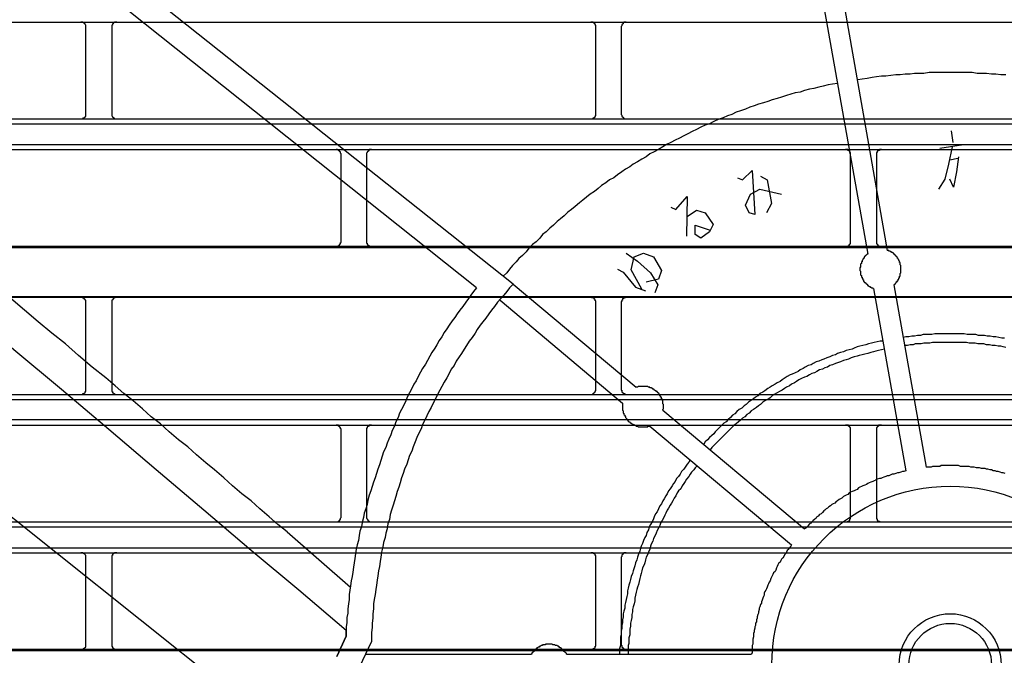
# Model space of a CAD drawing. Header units: millimetres. Extents: x 50532 to 99257, y 49161 to 61325.
# Tile 125 of 256: x 76365 to 76400, y 51615 to 51637. Entities that reach past the tile are written whole.
import ezdxf

# ---------------------------------------------------------------- set-up
doc = ezdxf.new("R2010")
doc.units = ezdxf.units.MM
doc.layers.add('AQUAREA', color=7, linetype='Continuous')

# ---------------------------------------------------------------- blocks, each defined once
blk = doc.blocks.new('SPLIT')
at = {"layer": 'AQUAREA'}
for points in [[(24542.805, -1262.612), (24538.185, -1258.692), (24533.565, -1254.842), (24528.945, -1250.922), (24524.325, -1247.002), (24519.705, -1243.082), (24515.085, -1239.162), (24510.465, -1235.312), (24505.845, -1231.392), (24501.225, -1227.472), (24496.605, -1223.622), (24491.915, -1219.702), (24487.295, -1215.852), (24482.675, -1212.002), (24477.985, -1208.082), (24473.365, -1204.232), (24468.745, -1200.382), (24464.055, -1196.532), (24459.435, -1192.612), (24454.745, -1188.762), (24450.055, -1184.912)], [(24587.535, -1192.122), (24593.555, -1226.002)], [(24589.635, -1192.612), (24595.445, -1225.652)], [(24440.675, -1196.042), (24539.165, -1274.652)], [(24555.475, -1229.292), (24517.045, -1198.702)], [(24559.045, -1228.942), (24521.175, -1198.842)], [(24308.585, -1203.462), (24877.685, -1203.462)], [(24517.465, -1203.952), (24517.465, -1203.952), (24517.465, -1203.882), (24517.465, -1203.812), (24517.465, -1203.742), (24517.395, -1203.672), (24517.395, -1203.602), (24517.325, -1203.602), (24517.325, -1203.532), (24517.255, -1203.532), (24517.185, -1203.462), (24517.115, -1203.462), (24517.045, -1203.462), (24516.975, -1203.462)], [(24517.465, -1212.352), (24517.465, -1203.952)], [(24520.475, -1203.462), (24520.475, -1203.462), (24520.405, -1203.462), (24520.335, -1203.462), (24520.265, -1203.462), (24520.195, -1203.532), (24520.125, -1203.532), (24520.125, -1203.602), (24520.055, -1203.602), (24520.055, -1203.672), (24520.055, -1203.742), (24519.985, -1203.742), (24519.985, -1203.812), (24519.985, -1203.882), (24519.985, -1203.952)], [(24519.985, -1203.952), (24519.985, -1212.352)], [(24567.095, -1203.952), (24567.095, -1203.952), (24567.095, -1203.882), (24567.095, -1203.812), (24567.095, -1203.742), (24567.025, -1203.742), (24567.025, -1203.672), (24567.025, -1203.602), (24566.955, -1203.602), (24566.955, -1203.532), (24566.885, -1203.532), (24566.815, -1203.532), (24566.815, -1203.462), (24566.745, -1203.462), (24566.675, -1203.462), (24566.605, -1203.462)], [(24567.095, -1212.352), (24567.095, -1203.952)], [(24570.035, -1203.462), (24570.035, -1203.462), (24569.965, -1203.462), (24569.895, -1203.462), (24569.825, -1203.462), (24569.825, -1203.532), (24569.755, -1203.532), (24569.755, -1203.602), (24569.685, -1203.602), (24569.685, -1203.672), (24569.615, -1203.672), (24569.615, -1203.742), (24569.615, -1203.812), (24569.545, -1203.882), (24569.545, -1203.952)], [(24569.545, -1203.952), (24569.545, -1212.352)], [(24606.995, -1208.572), (24606.505, -1208.572), (24606.015, -1208.502), (24605.595, -1208.502), (24605.105, -1208.432), (24604.615, -1208.432), (24604.195, -1208.432), (24603.705, -1208.362), (24603.215, -1208.362), (24602.795, -1208.362), (24602.305, -1208.362), (24601.815, -1208.362), (24601.395, -1208.362), (24600.905, -1208.362), (24600.415, -1208.362), (24599.995, -1208.362), (24599.505, -1208.362), (24599.015, -1208.432), (24598.595, -1208.432), (24598.105, -1208.432), (24597.685, -1208.502), (24597.195, -1208.502), (24596.705, -1208.572), (24596.285, -1208.572), (24595.795, -1208.642), (24595.305, -1208.712), (24594.885, -1208.712), (24594.395, -1208.782), (24593.975, -1208.852), (24593.485, -1208.922), (24592.995, -1208.992), (24592.575, -1209.062)], [(24590.615, -1209.412), (24590.125, -1209.482), (24589.705, -1209.552), (24589.215, -1209.692), (24588.795, -1209.762), (24588.305, -1209.902), (24587.885, -1209.972), (24587.395, -1210.112), (24586.975, -1210.252), (24586.485, -1210.322), (24586.065, -1210.462), (24585.645, -1210.602), (24585.155, -1210.742), (24584.735, -1210.882), (24584.245, -1211.022), (24583.825, -1211.162), (24583.405, -1211.302), (24582.915, -1211.442), (24582.495, -1211.582), (24582.075, -1211.722), (24581.655, -1211.932), (24581.165, -1212.072), (24580.745, -1212.212), (24580.325, -1212.422), (24579.905, -1212.562), (24579.485, -1212.772), (24578.995, -1212.912), (24578.575, -1213.122), (24578.155, -1213.332), (24577.735, -1213.472), (24577.315, -1213.682), (24576.895, -1213.892), (24576.475, -1214.102), (24576.055, -1214.312), (24575.635, -1214.522), (24575.215, -1214.732), (24574.795, -1214.942), (24574.375, -1215.152), (24573.955, -1215.362), (24573.605, -1215.572), (24573.185, -1215.852), (24572.765, -1216.062), (24572.345, -1216.272), (24571.995, -1216.552), (24571.575, -1216.762), (24571.155, -1217.042), (24570.735, -1217.252), (24570.385, -1217.532), (24569.965, -1217.742), (24569.615, -1218.022), (24569.195, -1218.302), (24568.845, -1218.582), (24568.425, -1218.792), (24568.075, -1219.072), (24567.655, -1219.352), (24567.305, -1219.632), (24566.955, -1219.912), (24566.535, -1220.192), (24566.185, -1220.472), (24565.835, -1220.752), (24565.485, -1221.032), (24565.065, -1221.382), (24564.715, -1221.662), (24564.365, -1221.942), (24564.015, -1222.292), (24563.665, -1222.572), (24563.315, -1222.852), (24562.965, -1223.202), (24562.615, -1223.482), (24562.265, -1223.832), (24561.915, -1224.112), (24561.635, -1224.462), (24561.285, -1224.812), (24560.935, -1225.092), (24560.585, -1225.442), (24560.305, -1225.792), (24559.955, -1226.142), (24559.605, -1226.422), (24559.325, -1226.772), (24558.975, -1227.122), (24558.695, -1227.472), (24558.415, -1227.822), (24558.065, -1228.172)], [(24516.975, -1212.842), (24516.975, -1212.842), (24517.045, -1212.842), (24517.115, -1212.842), (24517.185, -1212.842), (24517.255, -1212.772), (24517.325, -1212.772), (24517.325, -1212.702), (24517.395, -1212.702), (24517.395, -1212.632), (24517.465, -1212.632), (24517.465, -1212.562), (24517.465, -1212.492), (24517.465, -1212.422), (24517.465, -1212.352)], [(24519.985, -1212.352), (24519.985, -1212.352), (24519.985, -1212.422), (24519.985, -1212.492), (24519.985, -1212.562), (24520.055, -1212.632), (24520.055, -1212.702), (24520.125, -1212.702), (24520.125, -1212.772), (24520.195, -1212.772), (24520.265, -1212.842), (24520.335, -1212.842), (24520.405, -1212.842), (24520.475, -1212.842)], [(24566.605, -1212.842), (24566.605, -1212.842), (24566.675, -1212.842), (24566.745, -1212.842), (24566.815, -1212.842), (24566.815, -1212.772), (24566.885, -1212.772), (24566.955, -1212.772), (24566.955, -1212.702), (24567.025, -1212.702), (24567.025, -1212.632), (24567.025, -1212.562), (24567.095, -1212.562), (24567.095, -1212.492), (24567.095, -1212.422), (24567.095, -1212.352)], [(24569.545, -1212.352), (24569.545, -1212.352), (24569.545, -1212.422), (24569.615, -1212.492), (24569.615, -1212.562), (24569.615, -1212.632), (24569.685, -1212.632), (24569.685, -1212.702), (24569.755, -1212.702), (24569.755, -1212.772), (24569.825, -1212.772), (24569.825, -1212.842), (24569.895, -1212.842), (24569.965, -1212.842), (24570.035, -1212.842)], [(24308.585, -1212.842), (24877.685, -1212.842)], [(24308.585, -1213.332), (24877.685, -1213.332)], [(24601.675, -1214.032), (24601.815, -1215.152)], [(24308.585, -1215.362), (24877.685, -1215.362)], [(24600.555, -1215.712), (24602.865, -1215.362)], [(24601.745, -1215.572), (24601.395, -1217.252)], [(24308.585, -1215.852), (24877.685, -1215.852)], [(24519.425, -1238.042), (24518.095, -1236.992), (24516.765, -1235.872), (24515.505, -1234.752), (24514.175, -1233.702), (24512.845, -1232.582), (24511.515, -1231.462), (24510.185, -1230.342), (24508.855, -1229.292), (24507.525, -1228.172), (24506.265, -1227.052), (24504.935, -1226.002), (24503.605, -1224.882), (24502.275, -1223.762), (24500.945, -1222.712), (24499.615, -1221.592), (24498.285, -1220.472), (24496.955, -1219.422), (24495.625, -1218.302), (24494.295, -1217.182), (24493.035, -1216.132)], [(24542.315, -1216.342), (24542.315, -1216.342), (24542.315, -1216.272), (24542.245, -1216.202), (24542.245, -1216.132), (24542.245, -1216.062), (24542.175, -1216.062), (24542.175, -1215.992), (24542.105, -1215.992), (24542.105, -1215.922), (24542.035, -1215.922), (24541.965, -1215.852), (24541.895, -1215.852), (24541.825, -1215.852)], [(24542.315, -1224.742), (24542.315, -1216.342)], [(24545.255, -1215.852), (24545.255, -1215.852), (24545.185, -1215.852), (24545.115, -1215.852), (24545.045, -1215.852), (24545.045, -1215.922), (24544.975, -1215.922), (24544.975, -1215.992), (24544.905, -1215.992), (24544.905, -1216.062), (24544.835, -1216.062), (24544.835, -1216.132), (24544.765, -1216.202), (24544.765, -1216.272), (24544.765, -1216.342)], [(24544.765, -1216.342), (24544.765, -1224.742)], [(24591.875, -1216.342), (24591.875, -1216.342), (24591.875, -1216.272), (24591.875, -1216.202), (24591.875, -1216.132), (24591.805, -1216.132), (24591.805, -1216.062), (24591.805, -1215.992), (24591.735, -1215.992), (24591.735, -1215.922), (24591.665, -1215.922), (24591.595, -1215.922), (24591.595, -1215.852), (24591.525, -1215.852), (24591.455, -1215.852), (24591.385, -1215.852)], [(24591.875, -1224.742), (24591.875, -1216.342)], [(24594.885, -1215.852), (24594.885, -1215.852), (24594.815, -1215.852), (24594.745, -1215.852), (24594.675, -1215.852), (24594.675, -1215.922), (24594.605, -1215.922), (24594.535, -1215.922), (24594.535, -1215.992), (24594.465, -1215.992), (24594.465, -1216.062), (24594.465, -1216.132), (24594.395, -1216.132), (24594.395, -1216.202), (24594.395, -1216.272), (24594.395, -1216.342)], [(24594.395, -1216.342), (24594.395, -1224.742)], [(24602.375, -1216.552), (24602.165, -1218.022)], [(24601.395, -1217.252), (24601.045, -1218.722)], [(24601.535, -1216.832), (24602.305, -1216.692)], [(24580.885, -1218.582), (24581.375, -1218.792), (24582.285, -1217.882), (24582.565, -1222.152), (24582.005, -1222.012), (24581.655, -1221.242), (24582.145, -1220.192), (24583.055, -1219.702), (24585.155, -1220.192)], [(24583.125, -1218.442), (24583.755, -1218.792), (24584.175, -1221.102), (24583.685, -1222.012)], [(24602.165, -1218.022), (24601.885, -1219.492)], [(24601.045, -1218.722), (24600.415, -1219.702)], [(24601.885, -1219.492), (24601.535, -1218.722)], [(24574.375, -1221.452), (24574.865, -1221.662), (24575.985, -1220.402), (24575.915, -1224.252)], [(24575.985, -1222.362), (24576.895, -1221.732), (24577.735, -1222.012), (24578.505, -1223.132), (24578.155, -1223.832), (24577.315, -1224.462), (24576.755, -1224.112), (24576.755, -1223.202), (24578.225, -1223.692)], [(24308.585, -1225.232), (24877.685, -1225.232)], [(24541.825, -1225.232), (24541.825, -1225.232), (24541.895, -1225.232), (24541.965, -1225.232), (24542.035, -1225.232), (24542.035, -1225.162), (24542.105, -1225.162), (24542.175, -1225.092), (24542.175, -1225.022), (24542.245, -1225.022), (24542.245, -1224.952), (24542.245, -1224.882), (24542.315, -1224.882), (24542.315, -1224.812), (24542.315, -1224.742)], [(24544.765, -1224.742), (24544.765, -1224.812), (24544.765, -1224.882), (24544.765, -1224.952), (24544.835, -1224.952), (24544.835, -1225.022), (24544.835, -1225.092), (24544.905, -1225.092), (24544.905, -1225.162), (24544.975, -1225.162), (24545.045, -1225.162), (24545.045, -1225.232), (24545.115, -1225.232), (24545.185, -1225.232), (24545.255, -1225.232)], [(24591.385, -1225.232), (24591.385, -1225.232), (24591.455, -1225.232), (24591.525, -1225.232), (24591.595, -1225.232), (24591.665, -1225.232), (24591.665, -1225.162), (24591.735, -1225.162), (24591.735, -1225.092), (24591.805, -1225.092), (24591.805, -1225.022), (24591.875, -1225.022), (24591.875, -1224.952), (24591.875, -1224.882), (24591.875, -1224.812), (24591.875, -1224.742)], [(24594.395, -1224.742), (24594.395, -1224.812), (24594.395, -1224.882), (24594.395, -1224.952), (24594.395, -1225.022), (24594.465, -1225.022), (24594.465, -1225.092), (24594.535, -1225.092), (24594.535, -1225.162), (24594.605, -1225.162), (24594.605, -1225.232), (24594.675, -1225.232), (24594.745, -1225.232), (24594.815, -1225.232), (24594.885, -1225.232)], [(24308.585, -1225.372), (24877.685, -1225.372)], [(24570.035, -1225.932), (24571.155, -1226.702), (24572.415, -1227.822), (24573.115, -1229.012), (24572.835, -1229.782)], [(24571.575, -1229.432), (24570.525, -1227.542), (24570.805, -1226.282), (24571.715, -1225.932), (24572.695, -1226.282), (24573.465, -1227.612), (24573.185, -1228.452), (24571.995, -1228.732)], [(24593.555, -1226.002), (24593.485, -1226.002), (24593.415, -1226.072), (24593.345, -1226.142), (24593.275, -1226.212), (24593.275, -1226.282), (24593.205, -1226.282), (24593.205, -1226.352), (24593.135, -1226.422), (24593.065, -1226.492), (24593.065, -1226.562), (24592.995, -1226.632), (24592.995, -1226.702), (24592.995, -1226.772), (24592.925, -1226.772), (24592.925, -1226.842), (24592.925, -1226.912), (24592.855, -1226.982), (24592.855, -1227.052), (24592.855, -1227.122), (24592.855, -1227.192), (24592.855, -1227.262), (24592.785, -1227.332), (24592.785, -1227.402), (24592.785, -1227.472), (24592.785, -1227.542), (24592.785, -1227.612), (24592.855, -1227.682), (24592.855, -1227.752), (24592.855, -1227.822), (24592.855, -1227.892), (24592.855, -1227.962), (24592.855, -1228.032), (24592.925, -1228.102), (24592.925, -1228.172), (24592.925, -1228.242), (24592.995, -1228.242), (24592.995, -1228.312), (24592.995, -1228.382), (24593.065, -1228.382), (24593.065, -1228.452), (24593.065, -1228.522), (24593.135, -1228.522), (24593.135, -1228.592), (24593.135, -1228.662), (24593.205, -1228.662), (24593.205, -1228.732), (24593.275, -1228.732), (24593.275, -1228.802), (24593.345, -1228.802), (24593.345, -1228.872), (24593.415, -1228.872), (24593.415, -1228.942), (24593.485, -1228.942), (24593.485, -1229.012), (24593.555, -1229.012), (24593.555, -1229.082), (24593.625, -1229.082), (24593.695, -1229.152), (24593.765, -1229.152), (24593.765, -1229.222), (24593.835, -1229.222), (24593.905, -1229.292), (24593.975, -1229.292), (24594.045, -1229.292), (24594.045, -1229.362), (24594.115, -1229.362)], [(24596.075, -1229.012), (24596.145, -1229.012), (24596.145, -1228.942), (24596.215, -1228.942), (24596.215, -1228.872), (24596.285, -1228.872), (24596.285, -1228.802), (24596.355, -1228.732), (24596.355, -1228.662), (24596.425, -1228.662), (24596.425, -1228.592), (24596.495, -1228.592), (24596.495, -1228.522), (24596.495, -1228.452), (24596.565, -1228.452), (24596.565, -1228.382), (24596.565, -1228.312), (24596.635, -1228.312), (24596.635, -1228.242), (24596.635, -1228.172), (24596.705, -1228.172), (24596.705, -1228.102), (24596.705, -1228.032), (24596.705, -1227.962), (24596.705, -1227.892), (24596.775, -1227.822), (24596.775, -1227.752), (24596.775, -1227.682), (24596.775, -1227.612), (24596.775, -1227.542), (24596.775, -1227.472), (24596.775, -1227.402), (24596.775, -1227.332), (24596.775, -1227.262), (24596.775, -1227.192), (24596.775, -1227.122), (24596.705, -1227.052), (24596.705, -1226.982), (24596.705, -1226.912), (24596.705, -1226.842), (24596.635, -1226.842), (24596.635, -1226.772), (24596.635, -1226.702), (24596.565, -1226.632), (24596.565, -1226.562), (24596.495, -1226.492), (24596.495, -1226.422), (24596.425, -1226.422), (24596.425, -1226.352), (24596.355, -1226.282), (24596.355, -1226.212), (24596.285, -1226.212), (24596.285, -1226.142), (24596.215, -1226.142), (24596.215, -1226.072), (24596.145, -1226.072), (24596.145, -1226.002), (24596.075, -1226.002), (24596.075, -1225.932), (24596.005, -1225.932), (24595.935, -1225.862), (24595.865, -1225.862), (24595.865, -1225.792), (24595.795, -1225.792), (24595.725, -1225.722), (24595.655, -1225.722), (24595.585, -1225.722), (24595.585, -1225.652), (24595.515, -1225.652), (24595.445, -1225.652)], [(24569.195, -1227.472), (24569.755, -1227.752), (24570.945, -1229.222), (24571.925, -1229.572)], [(24559.045, -1228.942), (24558.695, -1229.292), (24558.415, -1229.642), (24558.135, -1229.992), (24557.855, -1230.342), (24557.505, -1230.692), (24557.225, -1231.112), (24556.945, -1231.462), (24556.665, -1231.812), (24556.385, -1232.232), (24556.105, -1232.582), (24555.825, -1232.932), (24555.545, -1233.352), (24555.335, -1233.702), (24555.055, -1234.122), (24554.775, -1234.472), (24554.495, -1234.892), (24554.285, -1235.242), (24554.005, -1235.662), (24553.795, -1236.012), (24553.515, -1236.432), (24553.305, -1236.852), (24553.025, -1237.202), (24552.815, -1237.622), (24552.605, -1238.042), (24552.325, -1238.462), (24552.115, -1238.882), (24551.905, -1239.232), (24551.695, -1239.652), (24551.485, -1240.072), (24551.275, -1240.492), (24551.065, -1240.912), (24550.855, -1241.332), (24550.645, -1241.752), (24550.435, -1242.172), (24550.225, -1242.592), (24550.085, -1243.012), (24549.875, -1243.432), (24549.665, -1243.852), (24549.525, -1244.272), (24549.315, -1244.762), (24549.175, -1245.182), (24548.965, -1245.602), (24548.825, -1246.022), (24548.685, -1246.442), (24548.475, -1246.932), (24548.335, -1247.352), (24548.195, -1247.772), (24548.055, -1248.262), (24547.915, -1248.682), (24547.775, -1249.102), (24547.635, -1249.592), (24547.495, -1250.012), (24547.355, -1250.432), (24547.215, -1250.922), (24547.075, -1251.342), (24547.005, -1251.832), (24546.865, -1252.252), (24546.795, -1252.742), (24546.655, -1253.162), (24546.585, -1253.582), (24546.445, -1254.072), (24546.375, -1254.492), (24546.235, -1254.982), (24546.165, -1255.472), (24546.095, -1255.892), (24546.025, -1256.382), (24545.955, -1256.802), (24545.885, -1257.292), (24545.815, -1257.712), (24545.745, -1258.202), (24545.675, -1258.622), (24545.605, -1259.112), (24545.535, -1259.602), (24545.465, -1260.022), (24545.465, -1260.512), (24545.395, -1261.002), (24545.395, -1261.422), (24545.325, -1261.912), (24545.325, -1262.332), (24545.255, -1262.822), (24545.255, -1263.312), (24545.255, -1263.732)], [(24559.045, -1228.942), (24571.015, -1238.952)], [(24596.075, -1229.012), (24599.225, -1246.722)], [(24555.475, -1229.292), (24555.195, -1229.642), (24554.915, -1229.992), (24554.705, -1230.342), (24554.425, -1230.692), (24554.145, -1231.112), (24553.865, -1231.462), (24553.585, -1231.812), (24553.375, -1232.162), (24553.095, -1232.512), (24552.815, -1232.932), (24552.605, -1233.282), (24552.325, -1233.632), (24552.115, -1234.052), (24551.835, -1234.402), (24551.625, -1234.822), (24551.415, -1235.172), (24551.135, -1235.592), (24550.925, -1235.942), (24550.715, -1236.362), (24550.505, -1236.712), (24550.225, -1237.132), (24550.015, -1237.482), (24549.805, -1237.902), (24549.595, -1238.322), (24549.385, -1238.672), (24549.175, -1239.092), (24548.965, -1239.512), (24548.755, -1239.862), (24548.615, -1240.282), (24548.405, -1240.702), (24548.195, -1241.122), (24547.985, -1241.472), (24547.845, -1241.892), (24547.635, -1242.312), (24547.495, -1242.732), (24547.285, -1243.152), (24547.145, -1243.572), (24546.935, -1243.992), (24546.795, -1244.412), (24546.655, -1244.832), (24546.445, -1245.252), (24546.305, -1245.672), (24546.165, -1246.092), (24546.025, -1246.512), (24545.885, -1246.932), (24545.745, -1247.352), (24545.605, -1247.772), (24545.465, -1248.192), (24545.325, -1248.612), (24545.185, -1249.032), (24545.045, -1249.452), (24544.905, -1249.942), (24544.835, -1250.362), (24544.695, -1250.782), (24544.555, -1251.202), (24544.485, -1251.622), (24544.345, -1252.112), (24544.275, -1252.532), (24544.135, -1252.952), (24544.065, -1253.372), (24543.995, -1253.862), (24543.855, -1254.282), (24543.785, -1254.702), (24543.715, -1255.122), (24543.645, -1255.612), (24543.575, -1256.032), (24543.505, -1256.452), (24543.435, -1256.942), (24543.365, -1257.362), (24543.295, -1257.782), (24543.225, -1258.272), (24543.155, -1258.692), (24543.085, -1259.112), (24543.085, -1259.602), (24543.015, -1260.022), (24542.945, -1260.512), (24542.945, -1260.932), (24542.875, -1261.352), (24542.875, -1261.842), (24542.805, -1262.262), (24542.805, -1262.752), (24542.805, -1263.172)], [(24594.115, -1229.362), (24597.265, -1247.072)], [(24308.585, -1230.132), (24877.685, -1230.132)], [(24308.585, -1230.202), (24877.685, -1230.202)], [(24517.465, -1230.692), (24517.465, -1230.692), (24517.465, -1230.622), (24517.465, -1230.552), (24517.465, -1230.482), (24517.395, -1230.482), (24517.395, -1230.412), (24517.325, -1230.412), (24517.325, -1230.342), (24517.255, -1230.342), (24517.255, -1230.272), (24517.185, -1230.272), (24517.115, -1230.272), (24517.115, -1230.202), (24517.045, -1230.202), (24516.975, -1230.202)], [(24517.465, -1239.162), (24517.465, -1230.692)], [(24520.475, -1230.202), (24520.475, -1230.202), (24520.405, -1230.202), (24520.335, -1230.202), (24520.335, -1230.272), (24520.265, -1230.272), (24520.195, -1230.272), (24520.195, -1230.342), (24520.125, -1230.342), (24520.125, -1230.412), (24520.055, -1230.412), (24520.055, -1230.482), (24519.985, -1230.482), (24519.985, -1230.552), (24519.985, -1230.622), (24519.985, -1230.692)], [(24519.985, -1230.692), (24519.985, -1239.162)], [(24557.785, -1230.482), (24569.685, -1240.492)], [(24567.095, -1230.692), (24567.095, -1230.692), (24567.095, -1230.622), (24567.095, -1230.552), (24567.025, -1230.552), (24567.025, -1230.482), (24567.025, -1230.412), (24566.955, -1230.412), (24566.955, -1230.342), (24566.885, -1230.342), (24566.885, -1230.272), (24566.815, -1230.272), (24566.745, -1230.272), (24566.675, -1230.272), (24566.675, -1230.202), (24566.605, -1230.202)], [(24567.095, -1239.162), (24567.095, -1230.692)], [(24570.035, -1230.202), (24570.035, -1230.202), (24569.965, -1230.202), (24569.965, -1230.272), (24569.895, -1230.272), (24569.825, -1230.272), (24569.825, -1230.342), (24569.755, -1230.342), (24569.685, -1230.342), (24569.685, -1230.412), (24569.685, -1230.482), (24569.615, -1230.482), (24569.615, -1230.552), (24569.615, -1230.622), (24569.545, -1230.622), (24569.545, -1230.692)], [(24569.545, -1230.692), (24569.545, -1239.162)], [(24606.855, -1234.192), (24606.575, -1234.192), (24606.295, -1234.122), (24606.015, -1234.052), (24605.735, -1234.052), (24605.455, -1233.982), (24605.175, -1233.982), (24604.895, -1233.912), (24604.615, -1233.912), (24604.335, -1233.912), (24604.055, -1233.842), (24603.775, -1233.842), (24603.495, -1233.842), (24603.215, -1233.842), (24602.935, -1233.772), (24602.655, -1233.772), (24602.375, -1233.772), (24602.095, -1233.772), (24601.815, -1233.772), (24601.535, -1233.772), (24601.185, -1233.772), (24600.905, -1233.772), (24600.625, -1233.772), (24600.345, -1233.772), (24600.065, -1233.772), (24599.785, -1233.842), (24599.505, -1233.842), (24599.225, -1233.842), (24598.945, -1233.842), (24598.665, -1233.912), (24598.385, -1233.912), (24598.105, -1233.982), (24597.825, -1233.982), (24597.545, -1234.052), (24597.265, -1234.052), (24596.985, -1234.122)], [(24595.025, -1234.472), (24594.745, -1234.472), (24594.465, -1234.542), (24594.185, -1234.612), (24593.905, -1234.682), (24593.625, -1234.752), (24593.345, -1234.822), (24593.065, -1234.892), (24592.785, -1234.962), (24592.505, -1235.032), (24592.225, -1235.172), (24592.015, -1235.242), (24591.735, -1235.312), (24591.455, -1235.382), (24591.175, -1235.522), (24590.895, -1235.592), (24590.615, -1235.662), (24590.405, -1235.802), (24590.125, -1235.872), (24589.845, -1236.012), (24589.565, -1236.082), (24589.285, -1236.222), (24589.075, -1236.292), (24588.795, -1236.432), (24588.515, -1236.502), (24588.235, -1236.642), (24588.025, -1236.782), (24587.745, -1236.852), (24587.465, -1236.992), (24587.255, -1237.132), (24586.975, -1237.272), (24586.765, -1237.412), (24586.485, -1237.552), (24586.205, -1237.692), (24585.995, -1237.762), (24585.715, -1237.902), (24585.505, -1238.042), (24585.225, -1238.252), (24585.015, -1238.392), (24584.735, -1238.532), (24584.525, -1238.672), (24584.245, -1238.812), (24584.035, -1238.952), (24583.825, -1239.092), (24583.545, -1239.302), (24583.335, -1239.442), (24583.055, -1239.582), (24582.845, -1239.792), (24582.635, -1239.932), (24582.425, -1240.072), (24582.145, -1240.282), (24581.935, -1240.422), (24581.725, -1240.632), (24581.515, -1240.772), (24581.305, -1240.982), (24581.025, -1241.122), (24580.815, -1241.332), (24580.605, -1241.542), (24580.395, -1241.682), (24580.185, -1241.892), (24579.975, -1242.102), (24579.765, -1242.312), (24579.555, -1242.452), (24579.345, -1242.662), (24579.135, -1242.872), (24578.925, -1243.082), (24578.715, -1243.292), (24578.575, -1243.502), (24578.365, -1243.642), (24578.155, -1243.852), (24577.945, -1244.062), (24577.735, -1244.272), (24577.595, -1244.482)], [(24606.995, -1235.102), (24606.715, -1235.032), (24606.505, -1234.962), (24606.225, -1234.962), (24605.945, -1234.892), (24605.665, -1234.892), (24605.385, -1234.822), (24605.105, -1234.822), (24604.825, -1234.752), (24604.545, -1234.752), (24604.265, -1234.752), (24603.985, -1234.682), (24603.705, -1234.682), (24603.425, -1234.682), (24603.145, -1234.612), (24602.935, -1234.612), (24602.655, -1234.612), (24602.375, -1234.612), (24602.095, -1234.612), (24601.815, -1234.612), (24601.535, -1234.612), (24601.255, -1234.612), (24600.975, -1234.612), (24600.695, -1234.612), (24600.415, -1234.612), (24600.135, -1234.612), (24599.855, -1234.612), (24599.575, -1234.682), (24599.295, -1234.682), (24599.015, -1234.682), (24598.735, -1234.752), (24598.455, -1234.752), (24598.175, -1234.752), (24597.965, -1234.822), (24597.685, -1234.822), (24597.405, -1234.892), (24597.125, -1234.892)], [(24595.165, -1235.242), (24594.885, -1235.312), (24594.605, -1235.382), (24594.325, -1235.452), (24594.115, -1235.522), (24593.835, -1235.592), (24593.555, -1235.662), (24593.275, -1235.732), (24592.995, -1235.802), (24592.715, -1235.872), (24592.505, -1235.942), (24592.225, -1236.012), (24591.945, -1236.082), (24591.665, -1236.222), (24591.455, -1236.292), (24591.175, -1236.362), (24590.895, -1236.502), (24590.615, -1236.572), (24590.405, -1236.642), (24590.125, -1236.782), (24589.845, -1236.852), (24589.635, -1236.992), (24589.355, -1237.062), (24589.145, -1237.202), (24588.865, -1237.272), (24588.585, -1237.412), (24588.375, -1237.552), (24588.095, -1237.622), (24587.885, -1237.762), (24587.605, -1237.902), (24587.395, -1237.972), (24587.115, -1238.112), (24586.835, -1238.252), (24586.625, -1238.392), (24586.415, -1238.532), (24586.135, -1238.672), (24585.925, -1238.812), (24585.645, -1238.952), (24585.435, -1239.092), (24585.225, -1239.232), (24584.945, -1239.372), (24584.735, -1239.512), (24584.455, -1239.652), (24584.245, -1239.792), (24584.035, -1240.002), (24583.825, -1240.142), (24583.545, -1240.282), (24583.335, -1240.422), (24583.125, -1240.632), (24582.915, -1240.772), (24582.705, -1240.912), (24582.425, -1241.122), (24582.215, -1241.262), (24582.005, -1241.472), (24581.795, -1241.612), (24581.585, -1241.822), (24581.375, -1241.962), (24581.165, -1242.172), (24580.955, -1242.312), (24580.745, -1242.522), (24580.535, -1242.662), (24580.325, -1242.872), (24580.115, -1243.082), (24579.975, -1243.222), (24579.765, -1243.432), (24579.555, -1243.642), (24579.345, -1243.852), (24579.135, -1244.062), (24578.995, -1244.202), (24578.785, -1244.412), (24578.575, -1244.622), (24578.365, -1244.832), (24578.225, -1245.042)], [(24537.065, -1253.022), (24536.155, -1252.322), (24535.315, -1251.552), (24534.405, -1250.782), (24533.565, -1250.012), (24532.655, -1249.312), (24531.745, -1248.542), (24530.905, -1247.772), (24529.995, -1247.002), (24529.155, -1246.302), (24528.245, -1245.532), (24527.405, -1244.762), (24526.495, -1244.062), (24525.585, -1243.292), (24524.745, -1242.522), (24523.835, -1241.822), (24522.995, -1241.052), (24522.085, -1240.282), (24521.175, -1239.582), (24520.335, -1238.812), (24519.425, -1238.042)], [(24308.585, -1239.652), (24877.685, -1239.652)], [(24516.975, -1239.652), (24516.975, -1239.652), (24517.045, -1239.652), (24517.115, -1239.652), (24517.185, -1239.652), (24517.185, -1239.582), (24517.255, -1239.582), (24517.325, -1239.582), (24517.325, -1239.512), (24517.395, -1239.512), (24517.395, -1239.442), (24517.395, -1239.372), (24517.465, -1239.372), (24517.465, -1239.302), (24517.465, -1239.232), (24517.465, -1239.162)], [(24519.985, -1239.162), (24519.985, -1239.162), (24519.985, -1239.232), (24519.985, -1239.302), (24519.985, -1239.372), (24520.055, -1239.372), (24520.055, -1239.442), (24520.055, -1239.512), (24520.125, -1239.512), (24520.195, -1239.582), (24520.265, -1239.582), (24520.265, -1239.652), (24520.335, -1239.652), (24520.405, -1239.652), (24520.475, -1239.652)], [(24566.605, -1239.652), (24566.605, -1239.652), (24566.675, -1239.652), (24566.745, -1239.652), (24566.815, -1239.582), (24566.885, -1239.582), (24566.885, -1239.512), (24566.955, -1239.512), (24566.955, -1239.442), (24567.025, -1239.442), (24567.025, -1239.372), (24567.025, -1239.302), (24567.095, -1239.302), (24567.095, -1239.232), (24567.095, -1239.162)], [(24569.545, -1239.162), (24569.545, -1239.162), (24569.545, -1239.232), (24569.615, -1239.232), (24569.615, -1239.302), (24569.615, -1239.372), (24569.615, -1239.442), (24569.685, -1239.442), (24569.685, -1239.512), (24569.755, -1239.512), (24569.755, -1239.582), (24569.825, -1239.582), (24569.895, -1239.582), (24569.895, -1239.652), (24569.965, -1239.652), (24570.035, -1239.652)], [(24573.605, -1241.192), (24573.605, -1241.122), (24573.675, -1241.052), (24573.675, -1240.982), (24573.675, -1240.912), (24573.675, -1240.842), (24573.675, -1240.772), (24573.675, -1240.702), (24573.675, -1240.632), (24573.605, -1240.562), (24573.605, -1240.492), (24573.605, -1240.422), (24573.605, -1240.352), (24573.605, -1240.282), (24573.535, -1240.212), (24573.535, -1240.142), (24573.535, -1240.072), (24573.465, -1240.072), (24573.465, -1240.002), (24573.465, -1239.932), (24573.395, -1239.932), (24573.395, -1239.862), (24573.395, -1239.792), (24573.325, -1239.792), (24573.325, -1239.722), (24573.255, -1239.722), (24573.255, -1239.652), (24573.255, -1239.582), (24573.185, -1239.582), (24573.185, -1239.512), (24573.115, -1239.512), (24573.115, -1239.442), (24573.045, -1239.442), (24573.045, -1239.372), (24572.975, -1239.372), (24572.975, -1239.302), (24572.905, -1239.302), (24572.835, -1239.232), (24572.765, -1239.232), (24572.765, -1239.162), (24572.695, -1239.162), (24572.625, -1239.092), (24572.555, -1239.092), (24572.485, -1239.022), (24572.415, -1239.022), (24572.345, -1239.022), (24572.345, -1238.952), (24572.275, -1238.952), (24572.205, -1238.952), (24572.135, -1238.882), (24572.065, -1238.882), (24571.995, -1238.882), (24571.925, -1238.882), (24571.855, -1238.882), (24571.785, -1238.882), (24571.715, -1238.882), (24571.645, -1238.882), (24571.575, -1238.882), (24571.505, -1238.882), (24571.435, -1238.882), (24571.365, -1238.882), (24571.295, -1238.882), (24571.225, -1238.882), (24571.155, -1238.952), (24571.085, -1238.952), (24571.015, -1238.952)], [(24308.585, -1240.142), (24877.685, -1240.142)], [(24569.685, -1240.492), (24569.685, -1240.562), (24569.685, -1240.632), (24569.685, -1240.702), (24569.685, -1240.772), (24569.685, -1240.842), (24569.685, -1240.912), (24569.685, -1240.982), (24569.685, -1241.052), (24569.685, -1241.122), (24569.685, -1241.192), (24569.755, -1241.262), (24569.755, -1241.332), (24569.755, -1241.402), (24569.755, -1241.472), (24569.825, -1241.472), (24569.825, -1241.542), (24569.825, -1241.612), (24569.895, -1241.682), (24569.895, -1241.752), (24569.965, -1241.822), (24569.965, -1241.892), (24570.035, -1241.962), (24570.105, -1242.032), (24570.105, -1242.102), (24570.175, -1242.102), (24570.175, -1242.172), (24570.245, -1242.242), (24570.315, -1242.312), (24570.385, -1242.312), (24570.385, -1242.382), (24570.455, -1242.382), (24570.455, -1242.452), (24570.525, -1242.452), (24570.595, -1242.522), (24570.665, -1242.522), (24570.665, -1242.592), (24570.735, -1242.592), (24570.805, -1242.592), (24570.805, -1242.662), (24570.875, -1242.662), (24570.945, -1242.662), (24571.015, -1242.732), (24571.085, -1242.732), (24571.155, -1242.732), (24571.225, -1242.802), (24571.295, -1242.802), (24571.365, -1242.802), (24571.435, -1242.802), (24571.505, -1242.802), (24571.575, -1242.802), (24571.645, -1242.802), (24571.715, -1242.802), (24571.785, -1242.802), (24571.855, -1242.802), (24571.925, -1242.802), (24571.995, -1242.802), (24572.065, -1242.802), (24572.135, -1242.802), (24572.135, -1242.732), (24572.205, -1242.732), (24572.275, -1242.732), (24572.345, -1242.732)], [(24573.605, -1241.192), (24587.395, -1252.742)], [(24308.585, -1242.102), (24877.685, -1242.102)], [(24308.585, -1242.662), (24877.685, -1242.662)], [(24542.315, -1243.152), (24542.315, -1243.082), (24542.315, -1243.012), (24542.245, -1243.012), (24542.245, -1242.942), (24542.245, -1242.872), (24542.175, -1242.872), (24542.175, -1242.802), (24542.105, -1242.802), (24542.105, -1242.732), (24542.035, -1242.732), (24542.035, -1242.662), (24541.965, -1242.662), (24541.895, -1242.662), (24541.825, -1242.662)], [(24542.315, -1251.552), (24542.315, -1243.152)], [(24545.255, -1242.662), (24545.255, -1242.662), (24545.185, -1242.662), (24545.115, -1242.662), (24545.045, -1242.662), (24545.045, -1242.732), (24544.975, -1242.732), (24544.905, -1242.732), (24544.905, -1242.802), (24544.835, -1242.802), (24544.835, -1242.872), (24544.835, -1242.942), (24544.765, -1242.942), (24544.765, -1243.012), (24544.765, -1243.082), (24544.765, -1243.152)], [(24544.765, -1243.152), (24544.765, -1251.552)], [(24572.345, -1242.732), (24586.135, -1254.282)], [(24591.875, -1243.152), (24591.875, -1243.082), (24591.875, -1243.012), (24591.875, -1242.942), (24591.875, -1242.872), (24591.805, -1242.872), (24591.805, -1242.802), (24591.735, -1242.802), (24591.735, -1242.732), (24591.665, -1242.732), (24591.665, -1242.662), (24591.595, -1242.662), (24591.525, -1242.662), (24591.455, -1242.662), (24591.385, -1242.662)], [(24591.875, -1251.552), (24591.875, -1243.152)], [(24594.885, -1242.662), (24594.885, -1242.662), (24594.815, -1242.662), (24594.745, -1242.662), (24594.675, -1242.662), (24594.605, -1242.662), (24594.605, -1242.732), (24594.535, -1242.732), (24594.535, -1242.802), (24594.465, -1242.802), (24594.465, -1242.872), (24594.395, -1242.872), (24594.395, -1242.942), (24594.395, -1243.012), (24594.395, -1243.082), (24594.395, -1243.152)], [(24594.395, -1243.152), (24594.395, -1251.552)], [(24576.265, -1246.022), (24576.125, -1246.232), (24575.985, -1246.442), (24575.775, -1246.722), (24575.635, -1246.932), (24575.425, -1247.142), (24575.285, -1247.422), (24575.145, -1247.632), (24574.935, -1247.842), (24574.795, -1248.122), (24574.655, -1248.332), (24574.515, -1248.542), (24574.305, -1248.822), (24574.165, -1249.032), (24574.025, -1249.312), (24573.885, -1249.522), (24573.745, -1249.802), (24573.605, -1250.012), (24573.465, -1250.292), (24573.325, -1250.502), (24573.185, -1250.782), (24573.045, -1251.062), (24572.905, -1251.272), (24572.765, -1251.552), (24572.695, -1251.762), (24572.555, -1252.042), (24572.415, -1252.322), (24572.275, -1252.532), (24572.205, -1252.812), (24572.065, -1253.092), (24571.995, -1253.372), (24571.855, -1253.582), (24571.715, -1253.862), (24571.645, -1254.142), (24571.505, -1254.422), (24571.435, -1254.632), (24571.365, -1254.912), (24571.225, -1255.192), (24571.155, -1255.472), (24571.085, -1255.752), (24570.945, -1256.032), (24570.875, -1256.312), (24570.805, -1256.522), (24570.735, -1256.802), (24570.665, -1257.082), (24570.525, -1257.362), (24570.455, -1257.642), (24570.385, -1257.922), (24570.315, -1258.202), (24570.245, -1258.482), (24570.175, -1258.762), (24570.175, -1259.042), (24570.105, -1259.322), (24570.035, -1259.602), (24569.965, -1259.882), (24569.895, -1260.162), (24569.895, -1260.442), (24569.825, -1260.722), (24569.755, -1261.002), (24569.755, -1261.282), (24569.685, -1261.562), (24569.685, -1261.842), (24569.615, -1262.122), (24569.615, -1262.402), (24569.545, -1262.682), (24569.545, -1262.962), (24569.475, -1263.242), (24569.475, -1263.522), (24569.475, -1263.802), (24569.475, -1264.082), (24569.405, -1264.362), (24569.405, -1264.642), (24569.405, -1264.922)], [(24576.965, -1246.582), (24576.755, -1246.792), (24576.615, -1247.002), (24576.405, -1247.212), (24576.265, -1247.422), (24576.125, -1247.632), (24575.915, -1247.912), (24575.775, -1248.122), (24575.635, -1248.332), (24575.495, -1248.542), (24575.355, -1248.822), (24575.145, -1249.032), (24575.005, -1249.242), (24574.865, -1249.522), (24574.725, -1249.732), (24574.585, -1250.012), (24574.445, -1250.222), (24574.305, -1250.432), (24574.165, -1250.712), (24574.025, -1250.922), (24573.885, -1251.202), (24573.815, -1251.412), (24573.675, -1251.692), (24573.535, -1251.902), (24573.395, -1252.182), (24573.325, -1252.392), (24573.185, -1252.672), (24573.045, -1252.882), (24572.975, -1253.162), (24572.835, -1253.442), (24572.695, -1253.652), (24572.625, -1253.932), (24572.485, -1254.212), (24572.415, -1254.422), (24572.345, -1254.702), (24572.205, -1254.982), (24572.135, -1255.192), (24571.995, -1255.472), (24571.925, -1255.752), (24571.855, -1256.032), (24571.785, -1256.242), (24571.645, -1256.522), (24571.575, -1256.802), (24571.505, -1257.082), (24571.435, -1257.292), (24571.365, -1257.572), (24571.295, -1257.852), (24571.225, -1258.132), (24571.155, -1258.412), (24571.085, -1258.622), (24571.015, -1258.902), (24570.945, -1259.182), (24570.875, -1259.462), (24570.875, -1259.742), (24570.805, -1260.022), (24570.735, -1260.302), (24570.665, -1260.582), (24570.665, -1260.792), (24570.595, -1261.072), (24570.595, -1261.352), (24570.525, -1261.632), (24570.455, -1261.912), (24570.455, -1262.192), (24570.385, -1262.472), (24570.385, -1262.752), (24570.385, -1263.032), (24570.315, -1263.312), (24570.315, -1263.592), (24570.315, -1263.872), (24570.245, -1264.082), (24570.245, -1264.362), (24570.245, -1264.642), (24570.245, -1264.922)], [(24597.265, -1247.072), (24597.055, -1247.142), (24596.915, -1247.142), (24596.775, -1247.212), (24596.565, -1247.282), (24596.425, -1247.282), (24596.285, -1247.352), (24596.075, -1247.422), (24595.935, -1247.422), (24595.795, -1247.492), (24595.585, -1247.562), (24595.445, -1247.562), (24595.305, -1247.632), (24595.095, -1247.702), (24594.955, -1247.772), (24594.815, -1247.842), (24594.675, -1247.842), (24594.465, -1247.912), (24594.325, -1247.982), (24594.185, -1248.052), (24594.045, -1248.122), (24593.835, -1248.192), (24593.695, -1248.262), (24593.555, -1248.332), (24593.415, -1248.402), (24593.275, -1248.472), (24593.065, -1248.542), (24592.925, -1248.612), (24592.785, -1248.682), (24592.645, -1248.752), (24592.505, -1248.892), (24592.365, -1248.962), (24592.225, -1249.032), (24592.015, -1249.102), (24591.875, -1249.172), (24591.735, -1249.242), (24591.595, -1249.382), (24591.455, -1249.452), (24591.315, -1249.522), (24591.175, -1249.592), (24591.035, -1249.732), (24590.895, -1249.802), (24590.755, -1249.872), (24590.615, -1250.012), (24590.475, -1250.082), (24590.335, -1250.222), (24590.195, -1250.292), (24590.055, -1250.362), (24589.915, -1250.502), (24589.775, -1250.572), (24589.635, -1250.712), (24589.495, -1250.782), (24589.355, -1250.922), (24589.285, -1250.992), (24589.145, -1251.132), (24589.005, -1251.272), (24588.865, -1251.342), (24588.725, -1251.482), (24588.585, -1251.552), (24588.515, -1251.692), (24588.375, -1251.832), (24588.235, -1251.902), (24588.095, -1252.042), (24588.025, -1252.182), (24587.885, -1252.252), (24587.745, -1252.392), (24587.675, -1252.532), (24587.535, -1252.672), (24587.395, -1252.742)], [(24606.925, -1247.352), (24606.715, -1247.282), (24606.575, -1247.282), (24606.435, -1247.212), (24606.225, -1247.142), (24606.085, -1247.142), (24605.945, -1247.072), (24605.735, -1247.072), (24605.595, -1247.002), (24605.455, -1247.002), (24605.245, -1246.932), (24605.105, -1246.932), (24604.965, -1246.862), (24604.755, -1246.862), (24604.615, -1246.862), (24604.405, -1246.792), (24604.265, -1246.792), (24604.125, -1246.792), (24603.915, -1246.722), (24603.775, -1246.722), (24603.565, -1246.722), (24603.425, -1246.652), (24603.285, -1246.652), (24603.075, -1246.652), (24602.935, -1246.652), (24602.725, -1246.652), (24602.585, -1246.652), (24602.375, -1246.582), (24602.235, -1246.582), (24602.095, -1246.582), (24601.885, -1246.582), (24601.745, -1246.582), (24601.535, -1246.582), (24601.395, -1246.582), (24601.255, -1246.582), (24601.045, -1246.582), (24600.905, -1246.582), (24600.695, -1246.582), (24600.555, -1246.652), (24600.345, -1246.652), (24600.205, -1246.652), (24600.065, -1246.652), (24599.855, -1246.652), (24599.715, -1246.722), (24599.505, -1246.722), (24599.365, -1246.722), (24599.225, -1246.722)], [(24308.585, -1252.042), (24877.685, -1252.042)], [(24541.825, -1252.042), (24541.825, -1252.042), (24541.895, -1252.042), (24541.965, -1252.042), (24542.035, -1251.972), (24542.105, -1251.972), (24542.105, -1251.902), (24542.175, -1251.902), (24542.175, -1251.832), (24542.245, -1251.832), (24542.245, -1251.762), (24542.245, -1251.692), (24542.315, -1251.622), (24542.315, -1251.552)], [(24544.765, -1251.552), (24544.765, -1251.552), (24544.765, -1251.622), (24544.765, -1251.692), (24544.835, -1251.762), (24544.835, -1251.832), (24544.905, -1251.832), (24544.905, -1251.902), (24544.975, -1251.902), (24544.975, -1251.972), (24545.045, -1251.972), (24545.045, -1252.042), (24545.115, -1252.042), (24545.185, -1252.042), (24545.255, -1252.042)], [(24591.385, -1252.042), (24591.385, -1252.042), (24591.455, -1252.042), (24591.525, -1252.042), (24591.595, -1252.042), (24591.595, -1251.972), (24591.665, -1251.972), (24591.735, -1251.972), (24591.735, -1251.902), (24591.805, -1251.902), (24591.805, -1251.832), (24591.805, -1251.762), (24591.875, -1251.762), (24591.875, -1251.692), (24591.875, -1251.622), (24591.875, -1251.552)], [(24594.395, -1251.552), (24594.395, -1251.552), (24594.395, -1251.622), (24594.395, -1251.692), (24594.395, -1251.762), (24594.465, -1251.762), (24594.465, -1251.832), (24594.465, -1251.902), (24594.535, -1251.902), (24594.535, -1251.972), (24594.605, -1251.972), (24594.675, -1251.972), (24594.675, -1252.042), (24594.745, -1252.042), (24594.815, -1252.042), (24594.885, -1252.042)], [(24308.585, -1252.532), (24877.685, -1252.532)], [(24537.065, -1253.022), (24543.225, -1258.412)], [(24308.585, -1254.562), (24877.685, -1254.562)], [(24586.135, -1254.282), (24586.065, -1254.422), (24585.925, -1254.562), (24585.855, -1254.702), (24585.715, -1254.842), (24585.645, -1254.982), (24585.575, -1255.122), (24585.435, -1255.262), (24585.365, -1255.402), (24585.295, -1255.542), (24585.155, -1255.682), (24585.085, -1255.822), (24585.015, -1255.962), (24584.875, -1256.102), (24584.805, -1256.242), (24584.735, -1256.382), (24584.665, -1256.522), (24584.595, -1256.732), (24584.525, -1256.872), (24584.385, -1257.012), (24584.315, -1257.152), (24584.245, -1257.292), (24584.175, -1257.432), (24584.105, -1257.572), (24584.035, -1257.782), (24583.965, -1257.922), (24583.895, -1258.062), (24583.825, -1258.202), (24583.755, -1258.412), (24583.685, -1258.552), (24583.615, -1258.692), (24583.545, -1258.832), (24583.475, -1258.972), (24583.475, -1259.182), (24583.405, -1259.322), (24583.335, -1259.462), (24583.265, -1259.672), (24583.195, -1259.812), (24583.195, -1259.952), (24583.125, -1260.092), (24583.055, -1260.302), (24582.985, -1260.442), (24582.985, -1260.582), (24582.915, -1260.792), (24582.915, -1260.932), (24582.845, -1261.072), (24582.775, -1261.282), (24582.775, -1261.422), (24582.705, -1261.562), (24582.705, -1261.772), (24582.635, -1261.912), (24582.635, -1262.122), (24582.565, -1262.262), (24582.565, -1262.402), (24582.495, -1262.612), (24582.495, -1262.752), (24582.425, -1262.892), (24582.425, -1263.102), (24582.425, -1263.242), (24582.355, -1263.452), (24582.355, -1263.592), (24582.355, -1263.732), (24582.355, -1263.942), (24582.285, -1264.082), (24582.285, -1264.292), (24582.285, -1264.432), (24582.285, -1264.642), (24582.285, -1264.782), (24582.215, -1264.922)], [(24308.585, -1255.052), (24877.685, -1255.052)], [(24517.465, -1255.542), (24517.465, -1255.542), (24517.465, -1255.472), (24517.465, -1255.402), (24517.465, -1255.332), (24517.395, -1255.262), (24517.395, -1255.192), (24517.325, -1255.192), (24517.325, -1255.122), (24517.255, -1255.122), (24517.185, -1255.052), (24517.115, -1255.052), (24517.045, -1255.052), (24516.975, -1255.052)], [(24517.465, -1263.942), (24517.465, -1255.542)], [(24520.475, -1255.052), (24520.475, -1255.052), (24520.405, -1255.052), (24520.335, -1255.052), (24520.265, -1255.052), (24520.195, -1255.122), (24520.125, -1255.122), (24520.125, -1255.192), (24520.055, -1255.192), (24520.055, -1255.262), (24520.055, -1255.332), (24519.985, -1255.332), (24519.985, -1255.402), (24519.985, -1255.472), (24519.985, -1255.542)], [(24519.985, -1255.542), (24519.985, -1263.942)], [(24567.095, -1255.542), (24567.095, -1255.542), (24567.095, -1255.472), (24567.095, -1255.402), (24567.095, -1255.332), (24567.025, -1255.332), (24567.025, -1255.262), (24567.025, -1255.192), (24566.955, -1255.192), (24566.955, -1255.122), (24566.885, -1255.122), (24566.815, -1255.122), (24566.815, -1255.052), (24566.745, -1255.052), (24566.675, -1255.052), (24566.605, -1255.052)], [(24567.095, -1263.942), (24567.095, -1255.542)], [(24570.035, -1255.052), (24570.035, -1255.052), (24569.965, -1255.052), (24569.895, -1255.052), (24569.825, -1255.052), (24569.825, -1255.122), (24569.755, -1255.122), (24569.755, -1255.192), (24569.685, -1255.192), (24569.685, -1255.262), (24569.615, -1255.262), (24569.615, -1255.332), (24569.615, -1255.402), (24569.545, -1255.472), (24569.545, -1255.542)], [(24569.545, -1255.542), (24569.545, -1263.942)], [(24542.805, -1263.172), (24542.805, -1262.612)], [(24542.805, -1263.172), (24541.895, -1265.132)], [(24541.895, -1265.132), (24542.805, -1263.172)], [(24308.585, -1264.432), (24877.685, -1264.432)], [(24516.975, -1264.432), (24516.975, -1264.432), (24517.045, -1264.432), (24517.115, -1264.432), (24517.185, -1264.432), (24517.255, -1264.362), (24517.325, -1264.362), (24517.325, -1264.292), (24517.395, -1264.292), (24517.395, -1264.222), (24517.465, -1264.222), (24517.465, -1264.152), (24517.465, -1264.082), (24517.465, -1264.012), (24517.465, -1263.942)], [(24519.985, -1263.942), (24519.985, -1263.942), (24519.985, -1264.012), (24519.985, -1264.082), (24519.985, -1264.152), (24520.055, -1264.222), (24520.055, -1264.292), (24520.125, -1264.292), (24520.125, -1264.362), (24520.195, -1264.362), (24520.265, -1264.432), (24520.335, -1264.432), (24520.405, -1264.432), (24520.475, -1264.432)], [(24544.135, -1266.112), (24545.255, -1263.732)], [(24564.225, -1264.922), (24564.225, -1264.922), (24564.225, -1264.852), (24564.155, -1264.782), (24564.085, -1264.712), (24564.015, -1264.642), (24563.945, -1264.572), (24563.875, -1264.502), (24563.805, -1264.432), (24563.735, -1264.362), (24563.665, -1264.292), (24563.595, -1264.292), (24563.595, -1264.222), (24563.525, -1264.222), (24563.455, -1264.152), (24563.385, -1264.152), (24563.315, -1264.082), (24563.245, -1264.082), (24563.175, -1264.082), (24563.105, -1264.012), (24563.035, -1264.012), (24562.965, -1264.012), (24562.895, -1264.012), (24562.825, -1263.942), (24562.755, -1263.942), (24562.685, -1263.942), (24562.615, -1263.942), (24562.545, -1263.942), (24562.475, -1263.942), (24562.405, -1263.942), (24562.335, -1263.942), (24562.265, -1263.942), (24562.195, -1263.942), (24562.195, -1264.012), (24562.125, -1264.012), (24562.055, -1264.012), (24561.985, -1264.012), (24561.915, -1264.012), (24561.915, -1264.082), (24561.845, -1264.082), (24561.775, -1264.082), (24561.705, -1264.152), (24561.635, -1264.152), (24561.565, -1264.222), (24561.495, -1264.222), (24561.425, -1264.292), (24561.355, -1264.292), (24561.355, -1264.362), (24561.285, -1264.362), (24561.285, -1264.432), (24561.215, -1264.432), (24561.215, -1264.502), (24561.145, -1264.502), (24561.145, -1264.572), (24561.075, -1264.572), (24561.075, -1264.642), (24561.005, -1264.642), (24561.005, -1264.712), (24560.935, -1264.712), (24560.935, -1264.782), (24560.865, -1264.782), (24560.865, -1264.852), (24560.865, -1264.922), (24560.795, -1264.922)], [(24566.605, -1264.432), (24566.605, -1264.432), (24566.675, -1264.432), (24566.745, -1264.432), (24566.815, -1264.432), (24566.815, -1264.362), (24566.885, -1264.362), (24566.955, -1264.362), (24566.955, -1264.292), (24567.025, -1264.292), (24567.025, -1264.222), (24567.025, -1264.152), (24567.095, -1264.152), (24567.095, -1264.082), (24567.095, -1264.012), (24567.095, -1263.942)], [(24569.545, -1263.942), (24569.545, -1263.942), (24569.545, -1264.012), (24569.615, -1264.082), (24569.615, -1264.152), (24569.615, -1264.222), (24569.685, -1264.222), (24569.685, -1264.292), (24569.755, -1264.292), (24569.755, -1264.362), (24569.825, -1264.362), (24569.825, -1264.432), (24569.895, -1264.432), (24569.965, -1264.432), (24570.035, -1264.432)], [(24308.585, -1264.572), (24877.685, -1264.572)], [(24544.695, -1264.922), (24560.795, -1264.922)], [(24564.225, -1264.922), (24582.215, -1264.922)]]:
    blk.add_lwpolyline(points, dxfattribs=at)
for points in [[(24849.6, -1265.944), (24849.6, -1128.959), (24738.553, -1017.912), (24601.569, -1017.912), (24464.585, -1017.912), (24353.537, -1128.959), (24353.537, -1265.944), (24353.537, -1402.928), (24464.585, -1513.975), (24601.569, -1513.975), (24738.553, -1513.975), (24849.6, -1402.928), (24849.6, -1265.944)], [(24618.931, -1265.944), (24618.931, -1256.354), (24611.157, -1248.581), (24601.569, -1248.581), (24591.98, -1248.581), (24584.207, -1256.354), (24584.207, -1265.944), (24584.207, -1275.532), (24591.98, -1283.306), (24601.569, -1283.306), (24611.157, -1283.306), (24618.931, -1275.532), (24618.931, -1265.944)], [(24606.529, -1265.944), (24606.529, -1263.204), (24604.309, -1260.983), (24601.569, -1260.983), (24598.829, -1260.983), (24596.608, -1263.204), (24596.608, -1265.944), (24596.608, -1268.683), (24598.829, -1270.904), (24601.569, -1270.904), (24604.309, -1270.904), (24606.529, -1268.683), (24606.529, -1265.944)], [(24605.587, -1265.944), (24605.587, -1263.724), (24603.788, -1261.926), (24601.569, -1261.926), (24599.35, -1261.926), (24597.55, -1263.724), (24597.55, -1265.944), (24597.55, -1268.163), (24599.35, -1269.961), (24601.569, -1269.961), (24603.788, -1269.961), (24605.587, -1268.163), (24605.587, -1265.944)]]:
    blk.add_open_spline(points, degree=3, knots=[0, 0, 0, 0, 1, 1, 1, 2, 2, 2, 3, 3, 3, 4, 4, 4, 4], dxfattribs=at)

msp = doc.modelspace()

# ---------------------------------------------------------------- block references
at = {"lineweight": 13, "xscale": 0.3627524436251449, "yscale": 0.3627524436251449, "zscale": 0.3627524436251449}
msp.add_blockref('SPLIT', (67473.663, 52073.924, 0), dxfattribs=at)

doc.saveas('drawing.dxf')
